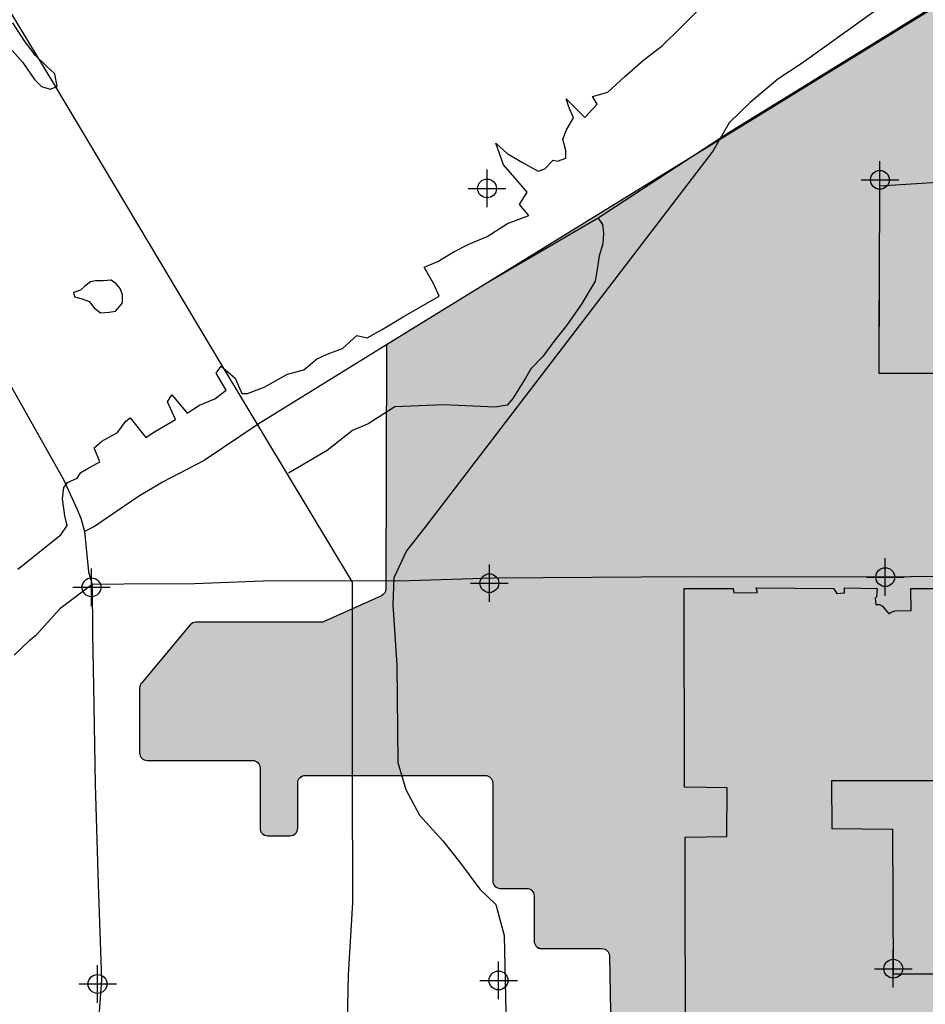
# Model space of a CAD drawing. Extents: x 136693 to 413893, y 707796 to 905796.
# Tile 62 of 70: x 213874 to 225909, y 833817 to 846900. Entities that reach past the tile are written whole.
import ezdxf

# ---------------------------------------------------------------- set-up
doc = ezdxf.new("R2010")
doc.units = 0
doc.header["$LTSCALE"] = 2000
doc.header["$PDMODE"] = 34
doc.header["$PDSIZE"] = 250
doc.linetypes.add('DASHED', pattern=[0])
for name, color, linetype in [('1990WSHEDS', 3, 'CONTINUOUS'), ('BILLYFILL', 11, 'CONTINUOUS'), ('CITY', 14, 'DASHED'), ('MAJROADS', 9, 'CONTINUOUS'), ('NAMES', 7, 'CONTINUOUS'), ('RR', 13, 'CONTINUOUS'), ('SEC', 2, 'CONTINUOUS'), ('WATER', 4, 'CONTINUOUS'), ('WSHEDS', 3, 'CONTINUOUS')]:
    doc.layers.add(name, color=color, linetype=linetype)

# ---------------------------------------------------------------- blocks, each defined once
blk = doc.blocks.new('CITY')
at = {"layer": 'CITY', "color": 0}
for points in [[(230588.6003980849, 842199.684810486), (225294.1850195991, 842200.6156118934), (225303.2087093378, 844691.1539797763), (226279.9232323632, 844752.8417565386)], [(222720.3351782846, 832861.6266850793), (222717.6934735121, 836039.3181242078), (223272.8785181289, 836046.4592100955), (223275.6830399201, 836694.9902353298), (222710.2534194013, 836700.6569001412), (222705.286820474, 839341.0210448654), (223354.0917257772, 839340.1059647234), (223363.1154155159, 839285.9638262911), (223680.6842840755, 839290.2022481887), (223660.8971768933, 839349.1296544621), (224689.5978071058, 839340.1059647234), (224734.7162557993, 839276.9401365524), (224833.9768429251, 839285.9638262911), (224833.9768429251, 839349.1296544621), (225267.113950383, 839340.1059647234), (225258.0902606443, 839231.8216878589), (225244.6351335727, 839215.5013251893), (225249.4876452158, 839129.5224283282), (225299.0852121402, 839127.8071158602), (225338.7401222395, 839107.9176694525), (225426.2380256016, 839005.3022425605), (225456.0246685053, 839026.758222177), (225508.9516078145, 839043.2253091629), (225720.5849754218, 839049.5740971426), (225718.2984373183, 839340.1059647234), (228181.7657359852, 839340.1059647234)], [(227842.2757959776, 836785.1755220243), (224662.5267378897, 836786.4017686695), (224667.1037088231, 836152.6143415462), (225474.6588143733, 836145.7197972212), (225483.682504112, 834223.6738828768), (227930.0055702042, 834222.4141505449)], [(230588.6003980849, 842199.684810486), (225294.1850195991, 842200.6156118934), (225297.6998099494, 843170.6977485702)]]:
    blk.add_lwpolyline(points, dxfattribs=at)

msp = doc.modelspace()

# ---------------------------------------------------------------- linework, layer by layer
at = {"layer": '1990WSHEDS', "color": 0}
msp.add_lwpolyline([(218747.9005485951, 842577.7984208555), (218738.6197038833, 839335.9252562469, -0.29377851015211), (218679.8500437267, 839245.1066899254), (217922.1258409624, 838902.1950069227, -0.1066456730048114), (217880.8959108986, 838893.2998523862), (216216.140143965, 838893.2998523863, 0.2216459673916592), (216139.5476348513, 838857.5928344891), (215491.2055640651, 838085.220106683, 0.1763748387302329), (215467.7980731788, 838020.9271245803), (215467.7980731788, 837157.3346610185, 0.414213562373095), (215567.7980731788, 837057.3346610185), (216967.7980731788, 837057.3346610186, -0.414213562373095), (217067.7980731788, 836957.3346610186), (217067.7980731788, 836157.3346610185, 0.414213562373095), (217167.7980731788, 836057.3346610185), (217467.7980731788, 836057.3346610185, 0.414213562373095), (217567.7980731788, 836157.3346610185), (217567.7980731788, 836757.3346610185, -0.414213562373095), (217667.7980731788, 836857.3346610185), (220060.1866291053, 836857.3346610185, -0.414213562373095), (220160.1866291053, 836757.3346610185), (220160.1866291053, 835457.3346610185, 0.414213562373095), (220260.1866291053, 835357.3346610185), (220610.1866291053, 835357.3346610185, -0.414213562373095), (220710.1866291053, 835257.3346610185), (220710.1866291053, 834657.3346610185, 0.4142135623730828), (220810.1866291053, 834557.3346610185), (221611.8169546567, 834557.3346610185, -0.4094074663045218), (221711.8034464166, 834458.9782745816), (221736.3360289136, 832966.5795060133)], format="xyb", dxfattribs=at)
at = {"layer": 'BILLYFILL', "color": 0}
msp.add_lwpolyline([(239056.0269271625, 855081.3348749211), (218747.9005485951, 842577.7984208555)], dxfattribs=at)
for points in [[(221736.3360289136, 832966.5795060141), (221736.3360289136, 844417.7521060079), (230722.9719509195, 833114.3050280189), (230722.9719509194, 849950.7455370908)], [(221736.3360289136, 844417.7521060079), (221736.3360289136, 844417.7521060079), (230722.9719509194, 849950.7455370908)], [(221697.5859897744, 834508.7513179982), (221697.5859897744, 844393.8940445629), (221707.9710908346, 834484.8006781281), (221707.9710908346, 844400.2880607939)], [(221697.5859897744, 844393.8940445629), (221697.5859897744, 844393.8940445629), (221707.9710908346, 844400.2880607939)], [(221707.9710908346, 834484.800678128), (221707.9710908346, 844400.2880607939), (221711.8034464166, 834458.978274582), (221711.8034464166, 844402.647608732)], [(221707.9710908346, 844400.2880607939), (221707.9710908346, 844400.2880607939), (221711.8034464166, 844402.647608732)], [(221711.8034464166, 834458.9782745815), (221711.8034464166, 844402.647608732), (221736.3360289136, 832966.5795060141), (221736.3360289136, 844417.7521060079)], [(221711.8034464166, 844402.647608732), (221711.8034464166, 844402.647608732), (221736.3360289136, 844417.7521060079)], [(220810.1866291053, 834557.3346610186), (220810.1866291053, 843847.5299906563), (221611.8169546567, 834557.3346610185), (221611.8169546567, 844341.0867969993)], [(220810.1866291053, 843847.5299906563), (220810.1866291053, 843847.5299906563), (221611.8169546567, 844341.0867969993)], [(221611.8169546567, 834557.3346610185), (221611.8169546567, 844341.0867969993), (221636.107754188, 834554.3395941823), (221636.107754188, 844356.0424306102)], [(221611.8169546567, 844341.0867969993), (221611.8169546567, 844341.0867969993), (221636.107754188, 844356.0424306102)], [(221636.107754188, 834554.3395941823), (221636.107754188, 844356.0424306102), (221660.3867894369, 834544.7473096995), (221660.3867894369, 844370.9908210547)], [(221636.107754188, 844356.0424306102), (221636.107754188, 844356.0424306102), (221660.3867894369, 844370.9908210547)], [(221660.3867894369, 834544.7473096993), (221660.3867894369, 844370.9908210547), (221681.355870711, 834529.1979976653), (221681.3558707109, 844383.9013016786)], [(221660.3867894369, 844370.9908210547), (221660.3867894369, 844370.9908210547), (221681.3558707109, 844383.9013016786)], [(221681.3558707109, 834529.1979976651), (221681.3558707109, 844383.9013016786), (221697.5859897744, 834508.7513179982), (221697.5859897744, 844393.8940445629)], [(221681.3558707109, 844383.9013016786), (221681.3558707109, 844383.9013016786), (221697.5859897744, 844393.8940445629)], [(220636.0685336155, 835353.9272436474), (220636.0685336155, 843740.3269964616), (220660.1866291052, 835343.9372013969), (220660.1866291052, 843755.1762976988)], [(220636.0685336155, 843740.3269964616), (220636.0685336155, 843740.3269964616), (220660.1866291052, 843755.1762976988)], [(220660.1866291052, 835343.9372013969), (220660.1866291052, 843755.1762976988), (220680.8973072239, 835328.0453391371), (220680.8973072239, 843767.9276817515)], [(220660.1866291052, 843755.1762976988), (220660.1866291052, 843755.1762976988), (220680.8973072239, 843767.9276817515)], [(220680.8973072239, 835328.0453391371), (220680.8973072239, 843767.9276817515), (220696.7891694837, 835307.3346610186), (220696.7891694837, 843777.7121628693)], [(220680.8973072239, 843767.9276817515), (220680.8973072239, 843767.9276817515), (220696.7891694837, 843777.7121628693)], [(220696.7891694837, 835307.3346610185), (220696.7891694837, 843777.7121628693), (220706.7792117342, 835283.2165655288), (220706.7792117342, 843783.8629448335)], [(220696.7891694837, 843777.7121628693), (220696.7891694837, 843777.7121628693), (220706.7792117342, 843783.8629448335)], [(220706.7792117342, 835283.2165655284), (220706.7792117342, 843783.8629448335), (220710.1866291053, 835257.3346610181), (220710.1866291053, 843785.9608620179)], [(220706.7792117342, 843783.8629448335), (220706.7792117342, 843783.8629448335), (220710.1866291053, 843785.9608620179)], [(220710.1866291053, 834657.3346610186), (220710.1866291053, 843785.9608620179), (220713.5940464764, 834631.4527565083), (220713.5940464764, 843788.0587792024)], [(220710.1866291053, 843785.9608620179), (220710.1866291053, 843785.9608620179), (220713.5940464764, 843788.0587792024)], [(220710.1866291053, 834657.3346610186), (220710.1866291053, 843785.9608620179), (220710.1866291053, 835257.3346610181), (220710.1866291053, 843785.9608620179)], [(220710.1866291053, 843785.9608620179), (220710.1866291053, 843785.9608620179), (220710.1866291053, 843785.9608620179)], [(220713.5940464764, 834631.4527565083), (220713.5940464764, 843788.0587792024), (220723.5840887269, 834607.3346610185), (220723.5840887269, 843794.2095611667)], [(220713.5940464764, 843788.0587792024), (220713.5940464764, 843788.0587792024), (220723.5840887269, 843794.2095611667)], [(220723.5840887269, 834607.3346610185), (220723.5840887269, 843794.2095611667), (220739.4759509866, 834586.6239828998), (220739.4759509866, 843803.9940422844)], [(220723.5840887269, 843794.2095611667), (220723.5840887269, 843794.2095611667), (220739.4759509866, 843803.9940422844)], [(220739.4759509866, 834586.6239828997), (220739.4759509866, 843803.9940422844), (220760.1866291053, 834570.7321206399), (220760.1866291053, 843816.7454263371)], [(220739.4759509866, 843803.9940422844), (220739.4759509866, 843803.9940422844), (220760.1866291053, 843816.7454263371)], [(220760.1866291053, 834570.7321206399), (220760.1866291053, 843816.7454263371), (220784.304724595, 834560.7420783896), (220784.304724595, 843831.5947275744)], [(220760.1866291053, 843816.7454263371), (220760.1866291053, 843816.7454263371), (220784.304724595, 843831.5947275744)], [(220784.304724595, 834560.7420783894), (220784.304724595, 843831.5947275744), (220810.1866291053, 834557.3346610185), (220810.1866291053, 843847.5299906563)], [(220784.304724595, 843831.5947275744), (220784.304724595, 843831.5947275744), (220810.1866291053, 843847.5299906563)], [(220260.1866291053, 835357.3346610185), (220260.1866291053, 843508.8997831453), (220610.1866291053, 835357.3346610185), (220610.1866291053, 843724.3917333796)], [(220260.1866291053, 843508.8997831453), (220260.1866291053, 843508.8997831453), (220610.1866291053, 843724.3917333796)], [(220610.1866291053, 835357.3346610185), (220610.1866291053, 843724.3917333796), (220636.0685336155, 835353.9272436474), (220636.0685336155, 843740.3269964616)], [(220610.1866291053, 843724.3917333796), (220610.1866291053, 843724.3917333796), (220636.0685336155, 843740.3269964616)], [(220210.1866291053, 835370.73212064), (220210.1866291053, 843478.1152188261), (220234.304724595, 835360.7420783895), (220234.304724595, 843492.9645200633)], [(220210.1866291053, 843478.1152188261), (220210.1866291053, 843478.1152188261), (220234.304724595, 843492.9645200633)], [(220234.304724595, 835360.7420783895), (220234.304724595, 843492.9645200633), (220260.1866291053, 835357.3346610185), (220260.1866291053, 843508.8997831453)], [(220234.304724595, 843492.9645200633), (220234.304724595, 843492.9645200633), (220260.1866291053, 843508.8997831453)], [(218747.9005485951, 836857.3346610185), (218747.9005485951, 842577.7984208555), (220060.1866291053, 836857.3346610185), (220060.1866291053, 843385.7615258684)], [(218747.9005485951, 842577.7984208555), (218747.9005485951, 842577.7984208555), (220060.1866291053, 843385.7615258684)], [(220060.1866291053, 836857.3346610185), (220060.1866291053, 843385.7615258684), (220086.0685336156, 836853.9272436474), (220086.0685336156, 843401.6967889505)], [(220060.1866291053, 843385.7615258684), (220060.1866291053, 843385.7615258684), (220086.0685336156, 843401.6967889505)], [(220086.0685336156, 836853.9272436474), (220086.0685336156, 843401.6967889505), (220110.1866291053, 836843.9372013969), (220110.1866291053, 843416.5460901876)], [(220086.0685336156, 843401.6967889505), (220086.0685336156, 843401.6967889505), (220110.1866291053, 843416.5460901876)], [(220110.1866291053, 836843.9372013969), (220110.1866291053, 843416.5460901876), (220130.897307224, 836828.0453391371), (220130.897307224, 843429.2974742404)], [(220110.1866291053, 843416.5460901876), (220110.1866291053, 843416.5460901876), (220130.897307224, 843429.2974742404)], [(220130.897307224, 836828.0453391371), (220130.897307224, 843429.2974742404), (220146.7891694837, 836807.3346610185), (220146.7891694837, 843439.0819553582)], [(220130.897307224, 843429.2974742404), (220130.897307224, 843429.2974742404), (220146.7891694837, 843439.0819553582)], [(220146.7891694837, 836807.3346610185), (220146.7891694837, 843439.0819553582), (220156.7792117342, 836783.2165655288), (220156.7792117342, 843445.2327373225)], [(220146.7891694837, 843439.0819553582), (220146.7891694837, 843439.0819553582), (220156.7792117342, 843445.2327373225)], [(220156.7792117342, 836783.2165655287), (220156.7792117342, 843445.2327373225), (220160.1866291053, 836757.3346610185), (220160.1866291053, 843447.3306545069)], [(220156.7792117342, 843445.2327373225), (220156.7792117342, 843445.2327373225), (220160.1866291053, 843447.3306545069)], [(220160.1866291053, 835457.3346610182), (220160.1866291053, 843447.3306545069), (220163.5940464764, 835431.4527565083), (220163.5940464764, 843449.4285716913)], [(220160.1866291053, 843447.3306545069), (220160.1866291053, 843447.3306545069), (220163.5940464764, 843449.4285716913)], [(220163.5940464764, 835431.4527565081), (220163.5940464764, 843449.4285716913), (220173.5840887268, 835407.3346610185), (220173.5840887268, 843455.5793536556)], [(220163.5940464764, 843449.4285716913), (220163.5940464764, 843449.4285716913), (220173.5840887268, 843455.5793536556)], [(220173.5840887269, 835407.3346610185), (220173.5840887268, 843455.5793536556), (220189.4759509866, 835386.6239828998), (220189.4759509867, 843465.3638347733)], [(220173.5840887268, 843455.5793536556), (220173.5840887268, 843455.5793536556), (220189.4759509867, 843465.3638347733)], [(220189.4759509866, 835386.6239828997), (220189.4759509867, 843465.3638347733), (220210.1866291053, 835370.73212064), (220210.1866291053, 843478.1152188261)], [(220189.4759509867, 843465.3638347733), (220189.4759509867, 843465.3638347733), (220210.1866291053, 843478.1152188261)], [(218738.6197038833, 836857.3346610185), (218738.6197038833, 839335.9252562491), (218747.9005485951, 836857.3346610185), (218747.9005485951, 842577.7984208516)], [(218719.8787032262, 836857.3346610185), (218719.8787032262, 839277.9273898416), (218732.1949308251, 836857.3346610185), (218732.1949308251, 839300.9446444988)], [(218732.1949308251, 836857.3346610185), (218732.1949308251, 839300.9446444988), (218738.1341892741, 836857.3346610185), (218738.1341892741, 839326.3652794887)], [(218738.1341892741, 836857.3346610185), (218738.1341892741, 839326.3652794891), (218738.6197038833, 836857.3346610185), (218738.6197038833, 839335.9252562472)], [(217922.1258409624, 836857.3346610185), (217922.1258409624, 838902.1950069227), (218679.8500437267, 836857.3346610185), (218679.8500437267, 839245.1066899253)], [(218679.8500437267, 836857.3346610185), (218679.8500437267, 839245.1066899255), (218702.0248370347, 836857.3346610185), (218702.0248370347, 839258.8821033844)], [(218702.0248370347, 836857.3346610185), (218702.0248370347, 839258.8821033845), (218719.8787032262, 836857.3346610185), (218719.8787032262, 839277.9273898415)], [(217906.7778154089, 836857.3346610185), (217906.7778154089, 838896.7072697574), (217922.1258409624, 836857.3346610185), (217922.1258409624, 838902.1950069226)], [(215567.7980731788, 837057.3346610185), (215567.7980731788, 838176.465095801), (216139.5476348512, 837057.3346610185), (216139.5476348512, 838857.592834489)], [(216139.5476348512, 837057.3346610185), (216139.5476348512, 838857.5928344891), (216145.4294658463, 837057.3346610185), (216145.4294658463, 838864.010530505)], [(216145.4294658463, 837057.3346610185), (216145.4294658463, 838864.010530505), (216166.140143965, 837057.3346610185), (216166.140143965, 838879.9023927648)], [(216166.140143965, 837057.3346610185), (216166.140143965, 838879.9023927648), (216190.2582394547, 837057.3346610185), (216190.2582394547, 838889.8924350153)], [(216190.2582394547, 837057.3346610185), (216190.2582394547, 838889.8924350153), (216216.140143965, 837057.3346610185), (216216.140143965, 838893.2998523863)], [(216216.140143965, 837057.3346610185), (216216.140143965, 838893.2998523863), (216967.7980731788, 837057.3346610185), (216967.7980731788, 838893.2998523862)], [(216967.7980731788, 837057.3346610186), (216967.7980731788, 838893.2998523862), (216993.6799776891, 837053.9272436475), (216993.6799776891, 838893.2998523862)], [(216993.6799776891, 837053.9272436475), (216993.6799776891, 838893.2998523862), (217017.7980731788, 837043.937201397), (217017.7980731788, 838893.2998523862)], [(217017.7980731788, 837043.9372013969), (217017.7980731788, 838893.2998523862), (217038.5087512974, 837028.0453391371), (217038.5087512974, 838893.2998523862)], [(217038.5087512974, 837028.0453391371), (217038.5087512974, 838893.2998523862), (217054.4006135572, 837007.3346610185), (217054.4006135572, 838893.2998523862)], [(217054.4006135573, 837007.3346610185), (217054.4006135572, 838893.2998523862), (217064.3906558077, 836983.2165655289), (217064.3906558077, 838893.2998523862)], [(217064.3906558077, 836983.2165655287), (217064.3906558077, 838893.2998523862), (217067.7980731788, 836957.3346610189), (217067.7980731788, 838893.2998523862)], [(217067.7980731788, 836157.3346610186), (217067.7980731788, 838893.2998523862), (217071.2054905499, 836131.4527565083), (217071.2054905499, 838893.2998523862)], [(217071.2054905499, 836131.4527565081), (217071.2054905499, 838893.2998523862), (217081.1955328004, 836107.3346610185), (217081.1955328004, 838893.2998523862)], [(217081.1955328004, 836107.3346610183), (217081.1955328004, 838893.2998523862), (217097.0873950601, 836086.6239828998), (217097.0873950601, 838893.2998523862)], [(217097.0873950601, 836086.6239828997), (217097.0873950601, 838893.2998523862), (217117.7980731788, 836070.73212064), (217117.7980731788, 838893.2998523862)], [(217117.7980731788, 836070.73212064), (217117.7980731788, 838893.2998523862), (217141.9161686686, 836060.7420783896), (217141.9161686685, 838893.2998523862)], [(217141.9161686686, 836060.7420783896), (217141.9161686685, 838893.2998523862), (217167.7980731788, 836057.3346610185), (217167.7980731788, 838893.2998523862)], [(217167.7980731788, 836057.3346610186), (217167.7980731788, 838893.2998523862), (217467.7980731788, 836057.3346610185), (217467.7980731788, 838893.2998523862)], [(217467.7980731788, 836057.3346610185), (217467.7980731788, 838893.2998523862), (217493.6799776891, 836060.7420783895), (217493.6799776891, 838893.2998523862)], [(217493.6799776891, 836060.7420783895), (217493.6799776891, 838893.2998523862), (217517.7980731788, 836070.73212064), (217517.7980731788, 838893.2998523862)], [(217517.7980731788, 836070.73212064), (217517.7980731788, 838893.2998523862), (217538.5087512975, 836086.6239828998), (217538.5087512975, 838893.2998523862)], [(217538.5087512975, 836086.6239828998), (217538.5087512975, 838893.2998523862), (217554.4006135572, 836107.3346610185), (217554.4006135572, 838893.2998523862)], [(217554.4006135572, 836107.3346610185), (217554.4006135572, 838893.2998523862), (217564.3906558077, 836131.4527565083), (217564.3906558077, 838893.2998523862)], [(217564.3906558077, 836131.4527565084), (217564.3906558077, 838893.2998523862), (217567.7980731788, 836157.3346610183), (217567.7980731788, 838893.2998523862)], [(217567.7980731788, 836757.3346610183), (217567.7980731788, 838893.2998523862), (217571.2054905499, 836783.2165655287), (217571.2054905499, 838893.2998523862)], [(217571.2054905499, 836783.2165655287), (217571.2054905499, 838893.2998523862), (217581.1955328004, 836807.3346610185), (217581.1955328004, 838893.2998523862)], [(217581.1955328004, 836807.3346610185), (217581.1955328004, 838893.2998523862), (217597.0873950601, 836828.045339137), (217597.0873950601, 838893.2998523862)], [(217597.0873950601, 836828.0453391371), (217597.0873950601, 838893.2998523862), (217617.7980731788, 836843.9372013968), (217617.7980731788, 838893.2998523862)], [(217617.7980731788, 836843.9372013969), (217617.7980731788, 838893.2998523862), (217641.9161686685, 836853.9272436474), (217641.9161686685, 838893.2998523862)], [(217641.9161686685, 836853.9272436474), (217641.9161686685, 838893.2998523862), (217667.7980731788, 836857.3346610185), (217667.7980731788, 838893.2998523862)], [(217667.7980731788, 836857.3346610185), (217667.7980731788, 838893.2998523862), (217880.8959108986, 836857.3346610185), (217880.8959108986, 838893.2998523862)], [(217880.8959108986, 836857.3346610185), (217880.8959108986, 838893.2998523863), (217906.7778154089, 836857.3346610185), (217906.7778154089, 838896.7072697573)], [(215497.0873950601, 837086.6239828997), (215497.0873950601, 838092.2271575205), (215517.7980731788, 837070.73212064), (215517.7980731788, 838116.8998784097)], [(215517.7980731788, 837070.7321206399), (215517.7980731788, 838116.8998784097), (215541.9161686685, 837060.7420783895), (215541.9161686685, 838145.631870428)], [(215541.9161686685, 837060.7420783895), (215541.9161686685, 838145.631870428), (215567.7980731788, 837057.3346610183), (215567.7980731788, 838176.465095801)], [(215467.7980731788, 837157.3346610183), (215467.7980731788, 838020.9271245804), (215469.3205234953, 837145.7705027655), (215469.3205234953, 838038.3102258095)], [(215469.3205234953, 837145.7705027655), (215469.3205234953, 838038.3102258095), (215471.2054905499, 837131.4527565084), (215471.2054905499, 838044.2847095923)], [(215471.2054905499, 837131.4527565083), (215471.2054905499, 838044.2847095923), (215477.1751422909, 837117.0407423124), (215477.1751422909, 838063.2057763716)], [(215477.1751422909, 837117.0407423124), (215477.1751422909, 838063.2057763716), (215481.1955328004, 837107.3346610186), (215481.1955328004, 838069.5139405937)], [(215481.1955328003, 837107.3346610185), (215481.1955328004, 838069.5139405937), (215491.2055640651, 837094.2893342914), (215491.2055640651, 838085.220106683)], [(215491.2055640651, 837094.2893342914), (215491.2055640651, 838085.220106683), (215497.0873950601, 837086.6239828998), (215497.0873950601, 838092.2271575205)]]:
    msp.add_solid(points, dxfattribs=at)
at = {"layer": 'MAJROADS', "color": 0}
for points in [[(237622.0400736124, 854182.602075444), (235585.2812856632, 852966.0235262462), (233565.1550583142, 851732.5633783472), (231115.6687355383, 850225.7866520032), (225315.8964214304, 846640.775720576), (223287.2671352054, 845390.6207525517), (221561.1991755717, 844263.9025389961), (220071.6603763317, 843395.1757933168), (218747.9005485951, 842577.7984208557)], [(213297.9700558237, 847737.8722261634), (214324.3144930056, 846054.3180949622), (216550.1810611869, 842317.2239194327), (218292.9943038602, 839424.1682585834), (218293.7260170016, 836840.8964047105), (218297.8720388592, 835165.0351843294), (218240.411527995, 834210.2445131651), (218214.1956800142, 832953.5692961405), (218237.8104887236, 831637.8650104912), (218258.1227766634, 826543.1888884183), (218277.5127900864, 824666.1133418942), (218250.422007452, 824406.5635702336), (218181.6270170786, 824172.4651084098), (218121.589042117, 823988.5756431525), (217943.11459003, 823654.7528113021), (217739.3779980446, 823304.3617983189), (217501.3069675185, 822845.3002299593), (217323.5261385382, 822603.6428289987), (217011.875670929, 822388.1303609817), (215369.5922093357, 822392.1107880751), (214962.9870762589, 822309.6722731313)], [(212453.7886449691, 844339.9571828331), (214455.1217630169, 840789.1465714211), (214636.5234414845, 840393.985490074), (214685.9230470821, 840276.3123753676), (214734.8868360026, 840099.9894818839), (214789.55200516, 839563.327116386), (214838.5780536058, 839395.3827627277), (214842.1003504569, 838741.794396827), (214853.6276299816, 838037.8725324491), (214877.4915628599, 836738.9498214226), (214917.9257968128, 835414.7669718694), (214958.7335879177, 834140.8553612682), (214930.4849921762, 833722.1151485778), (214907.4397004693, 832876.0071452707), (214961.6518242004, 828895.5781329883), (214993.36972461, 826398.3997078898), (215025.5141743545, 826213.8227936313), (215045.2332151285, 825484.7030502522), (215030.1929060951, 824588.2615484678), (215014.7790399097, 823641.5488077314), (214987.1530394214, 823306.5939932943), (214962.9870762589, 822309.6722731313), (214942.2281582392, 818388.4533753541), (214918.4092561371, 816310.6377581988)], [(221561.1991755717, 844263.9025389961), (221617.3486313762, 844180.5415886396), (221633.2412297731, 844063.1101997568), (221623.8109625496, 843920.7269372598), (221572.3614152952, 843761.8945883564), (221554.4901928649, 843611.1940346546), (221519.6133960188, 843427.1006521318), (221443.2119751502, 843293.5911688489), (221341.3640246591, 843118.3715655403), (221256.7071445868, 843001.6821606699), (221146.603734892, 842843.2826357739), (220985.9164259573, 842643.3584868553), (220825.1054530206, 842426.6760915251), (220664.6654720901, 842260.2684354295), (220596.7050064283, 842135.0762433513), (220427.1439182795, 841868.1809407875), (220351.0516574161, 841776.5670735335), (220191.6628205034, 841752.604511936), (219504.7602136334, 841782.8121056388), (218859.320398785, 841754.056676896), (218505.7277601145, 841530.4172943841), (218295.5695279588, 841439.7927391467), (217958.4259756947, 841174.1340766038), (217445.0735081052, 840876.2573932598)], [(218747.9005485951, 842577.7984208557), (217041.3153864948, 841524.0392219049), (216325.5284488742, 841043.3759716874), (215770.365737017, 840754.2362064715), (215450.5492545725, 840563.8956524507), (214869.4415494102, 840166.0216480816), (214734.8868360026, 840099.9894818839)], [(245083.6933886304, 834470.0159962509), (244799.7569274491, 834597.8109174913), (244523.7631894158, 834666.8938004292), (241248.2164304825, 835881.0521895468), (237513.2819502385, 837291.3412685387), (231227.9981043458, 839407.6597684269), (230651.0617873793, 839571.1479323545), (230340.993554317, 839565.0729949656), (225405.2242233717, 839492.8228376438), (222790.9952788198, 839495.4907298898), (220176.6418152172, 839481.4015424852), (218911.1087444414, 839440.531491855), (218911.1087444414, 839440.531491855), (217218.5814402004, 839444.7293761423), (216196.026024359, 839402.0537992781), (215257.5673043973, 839400.6483262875), (214838.5780536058, 839395.3827627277)], [(214838.5780536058, 839395.3827627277), (214406.7306545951, 839071.9298867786), (214085.665196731, 838713.9772049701), (214001.3793086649, 838647.5625393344), (213798.8582157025, 838456.3266736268)]]:
    msp.add_lwpolyline(points, dxfattribs=at)
at = {"layer": 'RR', "color": 0}
msp.add_lwpolyline([(232852.670565, 852474.2418770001), (224272.581548, 846323.202046), (223946.909868, 846110.5460399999), (223581.866676, 845798.113671), (223300.275035, 845529.891452), (223082.923167, 845154.4089), (219269.875903, 840168.935573), (219012.464791, 839841.070584), (218846.807042, 839485.747766), (218832.545426, 839127.1476489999), (218884.103511, 838322.67953), (218898.093057, 837032.023942), (219007.342238, 836670.0164140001), (219188.203636, 836328.2615560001), (219496.540862, 835987.101495), (219716.941058, 835709.270425), (219989.518644, 835348.024979), (220201.617028, 835141.861888), (220311.089257, 834732.050924), (220361.841806, 832480.038933)], dxfattribs=at)
at = {"layer": 'SEC', "color": 0}
for p in [(225305.171282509, 844772.1039007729), (220084.7437081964, 844657.9615425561), (225377.104499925, 839493.2555408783), (214827.8314458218, 839357.7219593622), (220114.9672528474, 839412.8532515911), (225482.959411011, 834289.629891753), (214908.188328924, 834087.2064527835), (220237.1700272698, 834133.7324545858)]:
    msp.add_point(p, dxfattribs=at)
at = {"layer": 'WATER', "color": 0}
for points in [[(213850.0769661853, 839598.6340911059), (214422.0090288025, 840056.0008492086), (214506.4377616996, 840181.1342052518), (214473.6417949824, 840306.9179122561), (214441.4032719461, 840533.1799332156), (214458.9858231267, 840683.8044968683), (214509.5966092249, 840750.5113176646), (214635.5196771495, 840808.4268628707), (214686.1769168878, 840883.5068764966), (214770.1875670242, 840933.2814970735), (214938.1624136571, 841024.4575453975), (214863.8256582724, 841209.0858704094), (214964.8149622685, 841300.633547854), (215174.7951339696, 841416.6969064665), (215284.4828062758, 841566.8104800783), (215343.3274242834, 841608.3512687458), (215551.217182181, 841347.6209500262), (215677.2796110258, 841430.6560737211), (215946.1044007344, 841588.260221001), (215838.5535958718, 841823.3135175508), (215897.6769357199, 841915.0934631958), (216097.286408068, 841671.1559837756), (216265.3541619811, 841779.0784177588), (216466.7753262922, 841861.695458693), (216618.1431481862, 841978.083992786), (216485.4263111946, 842204.9034574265), (216552.9228438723, 842296.6369494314), (216736.250466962, 842136.5243055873), (216827.2407007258, 841935.0566876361), (216902.5994361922, 841934.6386048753), (217120.7669861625, 842017.1627385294), (217431.5506472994, 842191.2810032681), (217649.5788363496, 842248.6855584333), (217817.8324048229, 842390.1007637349), (217960.5483120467, 842456.2965944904), (218161.9230227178, 842530.5404425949), (218355.4819842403, 842705.3090582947), (218489.2672549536, 842671.0730287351), (218682.4545873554, 842778.8561017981), (218968.1186700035, 842953.1137274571), (219446.9236314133, 843226.7812333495), (219372.4939687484, 843394.6631727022), (219248.1038709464, 843613.062990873), (219432.7321959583, 843687.3997462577), (219634.3856284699, 843811.8827513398), (219844.3193465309, 843919.5729171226), (220087.6993822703, 844018.7040755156), (220356.6170792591, 844193.0546084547), (220641.9095327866, 844300.3266914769), (220517.1013522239, 844443.3677741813), (220618.5087389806, 844610.2741870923), (220485.3738192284, 844761.7349162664), (220302.3249179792, 844972.0867170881), (220203.4260277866, 845257.3327169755), (220353.4002404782, 845122.5254661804), (220553.7065174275, 845004.1858792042), (220762.3859872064, 844885.7998385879), (220854.6769228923, 844918.7816198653), (220964.1787806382, 845035.4024221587), (221022.6982231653, 845018.330861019), (221131.7819981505, 845059.592927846), (221132.3394418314, 845160.0712418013), (221091.3096432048, 845311.0209809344), (221142.2456047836, 845436.3401515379), (221235.2333450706, 845594.9198252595), (221177.3642535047, 845729.2160860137), (221136.1486403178, 845846.6730538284), (221385.9972696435, 845602.4568525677), (221546.0634598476, 845777.4112828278), (221488.0085537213, 845878.2147722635), (221689.2903571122, 845935.712234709), (221916.5279045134, 846143.7878071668), (222168.9779376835, 846368.4704043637), (222412.8225098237, 846551.3334910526), (222665.411903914, 846801.1356667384), (222976.9852769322, 847117.5982095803)], [(213772.9559714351, 846492.2994764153), (213914.2609339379, 846332.2542762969), (214071.8709632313, 846105.1070861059), (214163.3752086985, 846012.3852552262), (214280.3886053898, 845978.1147779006), (214372.7230227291, 846011.0016354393), (214340.3342683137, 846178.7012658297), (214223.8189747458, 846288.3369562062), (214082.3479778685, 846423.2604186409), (213932.9458267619, 846625.2305263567), (213783.7650548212, 846860.6962843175)]]:
    msp.add_lwpolyline(points, dxfattribs=at)
msp.add_lwpolyline([(215091.2136964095, 843438.9624040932), (214982.2795537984, 843431.3360389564), (214881.7781265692, 843432.0271963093), (214814.6619821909, 843415.7377300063), (214738.8827366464, 843357.6302654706), (214679.9113254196, 843307.7827269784), (214587.5546313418, 843274.9158121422), (214603.9016940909, 843216.1747866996), (214704.2303319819, 843190.3582725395), (214796.1262544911, 843156.2242358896), (214862.5512415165, 843072.0122749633), (214945.8416593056, 843004.4353590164), (215063.1509208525, 843012.0041277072), (215147.0173031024, 843028.178401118), (215206.1039072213, 843094.7761774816), (215239.8923651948, 843136.4213863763), (215240.6411189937, 843245.2979325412), (215207.7166077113, 843329.2795076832), (215157.8690692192, 843388.25091891)], close=True, dxfattribs=at)
at = {"layer": 'WSHEDS', "color": 0}
msp.add_lwpolyline([(239051.70723, 855065.494527), (237622.040074, 854182.602075), (235585.281286, 852966.023526), (233565.155058, 851732.563378), (231115.668736, 850225.786652), (225315.896421, 846640.775721), (223287.267135, 845390.620753), (221561.199176, 844263.902539), (220071.660376, 843395.175793), (218747.900549, 842577.798421)], dxfattribs=at)
msp.add_lwpolyline([(218747.900549, 842577.798421), (218738.619704, 839335.925256, -0.293779), (218679.850044, 839245.10669), (217922.125841, 838902.195007, -0.106646), (217880.895911, 838893.299852), (216216.140144, 838893.299852, 0.221646), (216139.547635, 838857.592834), (215491.205564, 838085.220107, 0.176375), (215467.798073, 838020.927125), (215467.798073, 837157.334661, 0.414214), (215567.798073, 837057.334661), (216967.798073, 837057.334661, -0.414214), (217067.798073, 836957.334661), (217067.798073, 836157.334661, 0.414214), (217167.798073, 836057.334661), (217467.798073, 836057.334661, 0.414214), (217567.798073, 836157.334661), (217567.798073, 836757.334661, -0.414214), (217667.798073, 836857.334661), (220060.186629, 836857.334661, -0.414214), (220160.186629, 836757.334661), (220160.186629, 835457.334661, 0.414214), (220260.186629, 835357.334661), (220610.186629, 835357.334661, -0.414214), (220710.186629, 835257.334661), (220710.186629, 834657.334661, 0.414214), (220810.186629, 834557.334661), (221611.816955, 834557.334661, -0.409407), (221711.803446, 834458.978275), (221736.336029, 832966.579506)], format="xyb", dxfattribs=at)

# ---------------------------------------------------------------- block references
at = {"layer": 'NAMES', "color": 0}
msp.add_blockref('CITY', (0, 0), dxfattribs=at)

doc.saveas('drawing.dxf')
